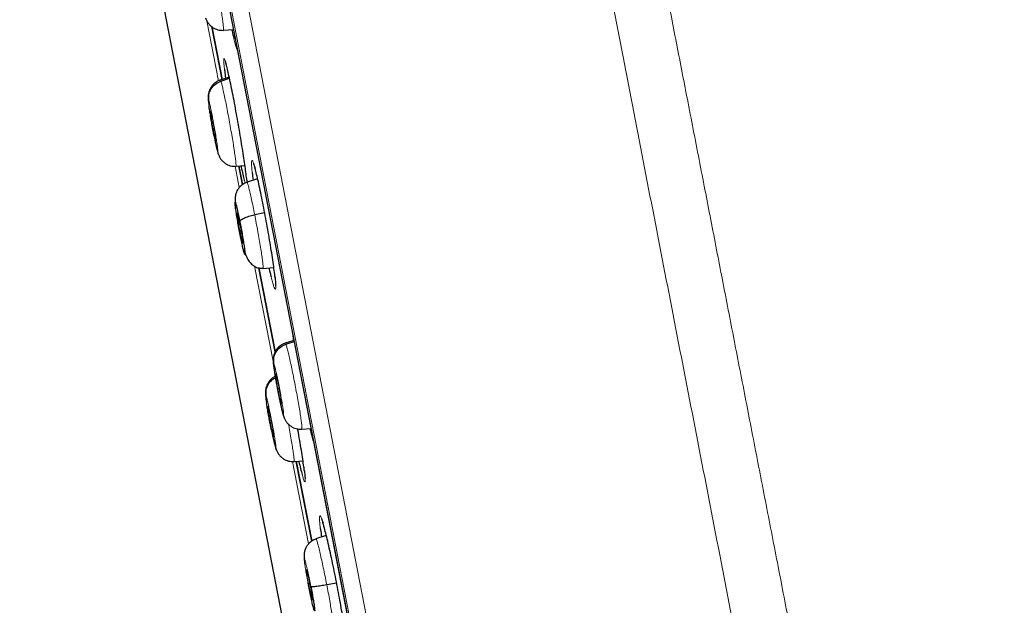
# Model space of a CAD drawing. Header units: millimetres. Extents: x 8 to 2385, y 12 to 2606.
# Tile 93 of 156: x 468 to 496, y 1859 to 1876. Entities that reach past the tile are written whole.
import ezdxf

# ---------------------------------------------------------------- set-up
doc = ezdxf.new("R2010")
doc.units = ezdxf.units.MM

msp = doc.modelspace()

# ---------------------------------------------------------------- linework, layer by layer
at = {"color": 252, "linetype": 'Continuous', "lineweight": 0}
for p, q in [((467.925, 1908.444), (485.857, 1816.19)), ((485.288, 1816.552), (467.532, 1907.895)), ((467.622, 1907.158), (485.095, 1817.27)), ((472.975, 1875.898), (473.312, 1874.164)), ((473.795, 1871.68), (473.914, 1871.067)), ((474.061, 1871.267), (474.083, 1871.186)), ((474.358, 1868.78), (474.904, 1865.973)), ((474.96, 1868.396), (474.955, 1868.436)), ((475.46, 1866.83), (475.477, 1866.681)), ((475.461, 1863.107), (475.926, 1860.713))]:
    msp.add_line(p, q, dxfattribs=at)
at = {"color": 7, "linetype": 'Continuous', "lineweight": 30}
for p, q in [((467.628, 1907.123), (485.087, 1817.304)), ((469.928, 1885.496), (479.194, 1837.828)), ((473.118, 1875.734), (473.417, 1874.194)), ((473.416, 1874.201), (473.118, 1875.733)), ((473.453, 1875.636), (473.45, 1875.628)), ((473.454, 1875.63), (473.745, 1875.65)), ((473.623, 1874.264), (473.363, 1874.18)), ((473.381, 1874.153), (473.63, 1874.233)), ((473.364, 1874.174), (473.366, 1874.181)), ((473.235, 1872.399), (473.23, 1872.409)), ((473.283, 1872.104), (473.303, 1872.033)), ((473.819, 1871.687), (473.817, 1871.679)), ((473.82, 1871.68), (474.078, 1871.699)), ((474.009, 1871.15), (473.904, 1871.689)), ((473.904, 1871.686), (474.008, 1871.152)), ((474.122, 1871.348), (474.123, 1871.34)), ((474.448, 1871.313), (474.139, 1871.213)), ((474.361, 1870.275), (474.651, 1870.34)), ((473.938, 1869.767), (473.971, 1869.772)), ((474.479, 1868.733), (474.954, 1866.289)), ((474.954, 1866.286), (474.479, 1868.731)), ((474.602, 1868.713), (474.919, 1868.735)), ((475.5, 1866.623), (475.248, 1866.541)), ((475.249, 1866.535), (475.252, 1866.542)), ((475.269, 1866.515), (475.506, 1866.591)), ((475.139, 1864.764), (475.134, 1864.774)), ((475.732, 1864.053), (475.729, 1864.046)), ((475.733, 1864.047), (475.997, 1864.066)), ((474.914, 1863.823), (474.909, 1863.833)), ((474.965, 1863.529), (474.988, 1863.449)), ((475.507, 1863.113), (475.504, 1863.105)), ((475.508, 1863.107), (475.766, 1863.125)), ((475.57, 1863.119), (476.021, 1860.796)), ((476.021, 1860.796), (475.571, 1863.111)), ((476.443, 1860.956), (476.142, 1860.858)), ((475.928, 1859.555), (475.964, 1859.562)), ((476.455, 1859.534), (476.742, 1859.588))]:
    msp.add_line(p, q, dxfattribs=at)
at = {"color": 252, "linetype": 'Continuous', "lineweight": 0}
for points, knots in [([(478.116, 1910.611), (478.12, 1910.588), (478.129, 1910.544), (478.199, 1910.183), (478.311, 1909.608), (478.467, 1908.802), (478.667, 1907.775), (478.909, 1906.529), (479.193, 1905.071), (479.516, 1903.41), (479.877, 1901.552), (480.274, 1899.508), (480.706, 1897.287), (481.17, 1894.9), (481.663, 1892.361), (482.184, 1889.681), (482.73, 1886.873), (483.298, 1883.953), (483.885, 1880.934), (484.488, 1877.832), (485.104, 1874.661), (485.73, 1871.439), (486.363, 1868.182), (487, 1864.904), (487.638, 1861.624), (488.273, 1858.358), (488.902, 1855.121), (489.522, 1851.93), (490.131, 1848.801), (490.724, 1845.75), (491.299, 1842.791), (491.853, 1839.941), (492.383, 1837.213), (492.887, 1834.62), (493.362, 1832.177), (493.806, 1829.894), (494.216, 1827.784), (494.59, 1825.857), (494.928, 1824.122), (495.225, 1822.592), (495.485, 1821.256), (495.622, 1820.548), (495.691, 1820.194)], [0, 0, 0, 0, 0.025, 0.05, 0.075, 0.1, 0.125, 0.15, 0.175, 0.2, 0.225, 0.25, 0.275, 0.3, 0.325, 0.35, 0.375, 0.4, 0.425, 0.45, 0.475, 0.5, 0.525, 0.55, 0.575, 0.6, 0.625, 0.65, 0.675, 0.7, 0.725, 0.75, 0.775, 0.8, 0.825, 0.85, 0.875, 0.9, 0.925, 0.95, 0.975, 1, 1, 1, 1]), ([(497.148, 1821.084), (497.11, 1821.28), (497.033, 1821.673), (496.902, 1822.347), (496.76, 1823.078), (496.605, 1823.874), (496.44, 1824.726), (496.264, 1825.632), (496.078, 1826.589), (495.881, 1827.602), (495.672, 1828.676), (495.452, 1829.811), (495.22, 1831.006), (494.978, 1832.252), (494.726, 1833.547), (494.466, 1834.882), (494.2, 1836.253), (493.927, 1837.658), (493.646, 1839.102), (493.356, 1840.592), (493.058, 1842.127), (492.751, 1843.706), (492.438, 1845.317), (492.119, 1846.958), (491.796, 1848.616), (491.471, 1850.289), (491.144, 1851.974), (490.813, 1853.678), (490.476, 1855.409), (490.135, 1857.165), (489.789, 1858.943), (489.442, 1860.729), (489.094, 1862.521), (488.747, 1864.304), (488.403, 1866.076), (488.061, 1867.833), (487.721, 1869.583), (487.381, 1871.334), (487.041, 1873.082), (486.702, 1874.825), (486.366, 1876.551), (486.035, 1878.256), (485.71, 1879.929), (485.391, 1881.567), (485.08, 1883.169), (484.774, 1884.743), (484.472, 1886.296), (484.175, 1887.825), (483.883, 1889.327), (483.599, 1890.789), (483.323, 1892.21), (483.056, 1893.579), (482.801, 1894.894), (482.556, 1896.155), (482.32, 1897.368), (482.093, 1898.538), (481.874, 1899.663), (481.665, 1900.739), (481.467, 1901.759), (481.28, 1902.719), (481.106, 1903.614), (480.945, 1904.443), (480.796, 1905.206), (480.66, 1905.907), (480.536, 1906.547), (480.423, 1907.125), (480.323, 1907.639), (480.237, 1908.086), (480.163, 1908.464), (480.103, 1908.772), (480.057, 1909.01), (480.024, 1909.179), (480.004, 1909.285), (480.001, 1909.298), (480, 1909.305)], [0, 0, 0, 0, 0.013945, 0.02789, 0.041835, 0.055781, 0.069728, 0.083426, 0.097126, 0.110826, 0.124528, 0.138481, 0.152437, 0.166395, 0.180356, 0.194319, 0.208035, 0.221754, 0.235476, 0.249202, 0.263181, 0.277165, 0.291153, 0.305146, 0.319147, 0.332905, 0.346672, 0.360448, 0.374234, 0.388281, 0.402337, 0.416398, 0.430461, 0.444524, 0.458331, 0.472132, 0.485923, 0.499702, 0.513718, 0.527724, 0.541722, 0.555714, 0.569704, 0.583443, 0.597184, 0.610928, 0.624677, 0.638684, 0.652696, 0.666713, 0.680732, 0.694752, 0.708523, 0.722296, 0.73607, 0.749845, 0.763872, 0.777899, 0.791927, 0.805955, 0.819984, 0.833763, 0.847543, 0.861323, 0.875104, 0.88909, 0.903078, 0.917066, 0.931055, 0.945045, 0.958784, 0.972523, 0.986262, 1, 1, 1, 1]), ([(473.019, 1878.103), (473.025, 1878.081), (473.039, 1878.037), (473.07, 1877.911), (473.106, 1877.751), (473.147, 1877.556), (473.19, 1877.335), (473.235, 1877.097), (473.28, 1876.85), (473.323, 1876.605), (473.362, 1876.37), (473.396, 1876.154), (473.424, 1875.967), (473.443, 1875.814), (473.454, 1875.705), (473.458, 1875.644), (473.454, 1875.638), (473.453, 1875.636)], [0, 0, 0, 0, 0.0691, 0.13811, 0.207149, 0.276161, 0.345166, 0.41411, 0.483017, 0.552016, 0.621018, 0.68993, 0.758876, 0.827881, 0.896894, 0.965931, 1, 1, 1, 1]), ([(473.758, 1875.383), (473.771, 1875.329), (473.8, 1875.216), (473.835, 1875.104), (473.857, 1875.041), (473.865, 1875.035), (473.865, 1875.034)], [0, 0, 0, 0, 0.300721, 0.639116, 0.977999, 1, 1, 1, 1]), ([(473.519, 1874.691), (473.513, 1874.713), (473.496, 1874.771), (473.478, 1874.811), (473.465, 1874.81), (473.461, 1874.763), (473.465, 1874.69), (473.471, 1874.61), (473.48, 1874.534), (473.484, 1874.494)], [0, 0, 0, 0, 0.1058818, 0.2867706, 0.4678307, 0.6488913, 0.7621312, 0.875371, 1, 1, 1, 1]), ([(473.366, 1874.181), (473.366, 1874.182), (473.368, 1874.191), (473.375, 1874.171), (473.381, 1874.153)], [0, 0, 0, 0, 0.138786, 1, 1, 1, 1]), ([(473.381, 1874.153), (473.388, 1874.131), (473.401, 1874.087), (473.431, 1873.961), (473.467, 1873.8), (473.507, 1873.606), (473.551, 1873.385), (473.596, 1873.147), (473.641, 1872.9), (473.684, 1872.655), (473.724, 1872.421), (473.759, 1872.205), (473.787, 1872.017), (473.807, 1871.865), (473.819, 1871.756), (473.823, 1871.695), (473.82, 1871.689), (473.819, 1871.687)], [0, 0, 0, 0, 0.069104, 0.138118, 0.207161, 0.276178, 0.345186, 0.414135, 0.483046, 0.55205, 0.621056, 0.689972, 0.758922, 0.827931, 0.896948, 0.965989, 1, 1, 1, 1]), ([(473.034, 1873.427), (473.032, 1873.437), (473.029, 1873.459), (473.023, 1873.505), (473.017, 1873.558), (473.015, 1873.599), (473.018, 1873.613), (473.025, 1873.596), (473.028, 1873.587)], [0, 0, 0, 0, 0.068647, 0.14594, 0.356649, 0.569181, 0.783407, 1, 1, 1, 1]), ([(473.028, 1873.587), (473.034, 1873.568), (473.045, 1873.529), (473.072, 1873.411), (473.104, 1873.257), (473.14, 1873.075), (473.177, 1872.877), (473.212, 1872.678), (473.244, 1872.489), (473.269, 1872.325), (473.287, 1872.197), (473.296, 1872.113), (473.295, 1872.076), (473.287, 1872.095), (473.283, 1872.104)], [0, 0, 0, 0, 0.083337, 0.16667, 0.250005, 0.333339, 0.416673, 0.500005, 0.58334, 0.666674, 0.750004, 0.833336, 0.916667, 1, 1, 1, 1]), ([(473.283, 1872.104), (473.28, 1872.114), (473.274, 1872.133), (473.258, 1872.196), (473.235, 1872.298), (473.206, 1872.436), (473.187, 1872.535), (473.178, 1872.579)], [0, 0, 0, 0, 0.153726, 0.299744, 0.569651, 0.810975, 1, 1, 1, 1]), ([(474.367, 1871.632), (474.362, 1871.651), (474.343, 1871.722), (474.317, 1871.797), (474.291, 1871.852), (474.274, 1871.85), (474.269, 1871.804), (474.27, 1871.731), (474.275, 1871.641), (474.285, 1871.55), (474.29, 1871.496)], [0, 0, 0, 0, 0.055019, 0.20778, 0.360542, 0.513501, 0.66646, 0.76224, 0.85802, 1, 1, 1, 1]), ([(474.136, 1871.212), (474.135, 1871.228), (474.132, 1871.268), (474.126, 1871.322), (474.122, 1871.355)], [0, 0, 0, 0, 0.399434, 1, 1, 1, 1]), ([(474.139, 1871.208), (474.142, 1871.208), (474.148, 1871.208), (474.167, 1871.151), (474.195, 1871.048), (474.23, 1870.901), (474.27, 1870.72), (474.314, 1870.51), (474.345, 1870.353), (474.361, 1870.275)], [0, 0, 0, 0, 0.112564, 0.260315, 0.40819, 0.556085, 0.704032, 0.851914, 1, 1, 1, 1]), ([(474.361, 1870.275), (474.376, 1870.194), (474.407, 1870.033), (474.453, 1869.785), (474.495, 1869.546), (474.532, 1869.322), (474.563, 1869.123), (474.587, 1868.956), (474.602, 1868.829), (474.608, 1868.748), (474.607, 1868.711), (474.602, 1868.716), (474.601, 1868.718)], [0, 0, 0, 0, 0.107882, 0.215615, 0.323396, 0.431138, 0.538866, 0.646504, 0.754084, 0.861806, 0.969528, 1, 1, 1, 1]), ([(474.84, 1868.459), (474.852, 1868.411), (474.88, 1868.304), (474.914, 1868.192), (474.944, 1868.119), (474.964, 1868.1), (474.974, 1868.134), (474.974, 1868.209), (474.968, 1868.3), (474.962, 1868.364), (474.96, 1868.396)], [0, 0, 0, 0, 0.116025, 0.258544, 0.401244, 0.543944, 0.686817, 0.829689, 0.914845, 1, 1, 1, 1]), ([(475.252, 1866.542), (475.252, 1866.543), (475.254, 1866.552), (475.262, 1866.532), (475.269, 1866.515)], [0, 0, 0, 0, 0.141946, 1, 1, 1, 1]), ([(475.269, 1866.515), (475.276, 1866.493), (475.291, 1866.449), (475.324, 1866.324), (475.363, 1866.164), (475.406, 1865.97), (475.453, 1865.75), (475.501, 1865.512), (475.548, 1865.266), (475.594, 1865.021), (475.636, 1864.787), (475.672, 1864.571), (475.701, 1864.384), (475.722, 1864.232), (475.733, 1864.123), (475.737, 1864.061), (475.733, 1864.055), (475.732, 1864.053)], [0, 0, 0, 0, 0.069096, 0.138103, 0.207138, 0.276148, 0.345149, 0.41409, 0.482994, 0.551991, 0.62099, 0.689897, 0.758839, 0.827841, 0.89685, 0.965885, 1, 1, 1, 1]), ([(475.189, 1864.47), (475.186, 1864.479), (475.179, 1864.498), (475.162, 1864.56), (475.137, 1864.661), (475.105, 1864.803), (475.074, 1864.948), (475.047, 1865.083), (475.027, 1865.184), (475.014, 1865.255), (475.005, 1865.3), (474.998, 1865.339), (474.993, 1865.369), (474.986, 1865.405), (474.976, 1865.46), (474.964, 1865.532), (474.95, 1865.613), (474.941, 1865.674), (474.933, 1865.722), (474.928, 1865.755), (474.923, 1865.788), (474.919, 1865.82), (474.913, 1865.868), (474.907, 1865.92), (474.906, 1865.961), (474.909, 1865.975), (474.917, 1865.958), (474.92, 1865.95)], [0, 0, 0, 0, 0.0482685, 0.0941367, 0.1789813, 0.2549249, 0.3219014, 0.379931, 0.4289375, 0.4500796, 0.4689858, 0.4856593, 0.500097, 0.5079356, 0.5322724, 0.5717084, 0.6063757, 0.6476727, 0.6660415, 0.6854561, 0.7059167, 0.7274304, 0.7500093, 0.8114618, 0.8735978, 0.936379, 1, 1, 1, 1]), ([(474.92, 1865.95), (474.927, 1865.93), (474.939, 1865.892), (474.969, 1865.774), (475.003, 1865.621), (475.042, 1865.44), (475.081, 1865.242), (475.118, 1865.043), (475.151, 1864.855), (475.178, 1864.691), (475.196, 1864.562), (475.204, 1864.479), (475.203, 1864.441), (475.194, 1864.46), (475.189, 1864.47)], [0, 0, 0, 0, 0.083335, 0.166666, 0.249997, 0.333327, 0.416665, 0.499999, 0.583336, 0.666671, 0.750001, 0.833334, 0.916665, 1, 1, 1, 1]), ([(474.705, 1864.814), (474.703, 1864.825), (474.7, 1864.848), (474.695, 1864.88), (474.689, 1864.927), (474.683, 1864.98), (474.681, 1865.02), (474.684, 1865.035), (474.691, 1865.018), (474.695, 1865.009)], [0, 0, 0, 0, 0.065076, 0.133504, 0.205324, 0.400846, 0.598424, 0.797935, 1, 1, 1, 1]), ([(474.695, 1865.009), (474.701, 1864.99), (474.713, 1864.951), (474.742, 1864.833), (474.776, 1864.68), (474.814, 1864.499), (474.853, 1864.301), (474.89, 1864.102), (474.924, 1863.914), (474.951, 1863.75), (474.969, 1863.622), (474.978, 1863.538), (474.978, 1863.501), (474.969, 1863.52), (474.965, 1863.529)], [0, 0, 0, 0, 0.083335, 0.166665, 0.249997, 0.333327, 0.416665, 0.499999, 0.583336, 0.666671, 0.750001, 0.833334, 0.916665, 1, 1, 1, 1]), ([(475.344, 1864.19), (475.351, 1864.154), (475.373, 1864.036), (475.407, 1863.846), (475.443, 1863.63), (475.473, 1863.443), (475.495, 1863.291), (475.507, 1863.182), (475.511, 1863.121), (475.508, 1863.115), (475.507, 1863.113)], [0, 0, 0, 0, 0.063919, 0.208106, 0.352103, 0.496173, 0.640367, 0.784578, 0.928841, 1, 1, 1, 1]), ([(474.965, 1863.529), (474.961, 1863.539), (474.955, 1863.558), (474.938, 1863.62), (474.914, 1863.721), (474.882, 1863.863), (474.86, 1863.967), (474.85, 1864.016)], [0, 0, 0, 0, 0.150036, 0.292611, 0.556341, 0.792411, 1, 1, 1, 1]), ([(476.021, 1863.851), (476.037, 1863.793), (476.056, 1863.722), (476.072, 1863.677), (476.074, 1863.668)], [0, 0, 0, 0, 0.813739, 1, 1, 1, 1]), ([(475.74, 1862.727), (475.752, 1862.684), (475.777, 1862.598), (475.804, 1862.53), (475.822, 1862.51), (475.83, 1862.544), (475.828, 1862.619), (475.82, 1862.711), (475.813, 1862.776), (475.809, 1862.808)], [0, 0, 0, 0, 0.15577, 0.317937, 0.480103, 0.642386, 0.804668, 0.902334, 1, 1, 1, 1]), ([(476.343, 1861.327), (476.339, 1861.342), (476.319, 1861.409), (476.293, 1861.48), (476.265, 1861.536), (476.248, 1861.535), (476.243, 1861.489), (476.245, 1861.417), (476.251, 1861.327), (476.262, 1861.237), (476.268, 1861.183)], [0, 0, 0, 0, 0.044134, 0.198834, 0.353533, 0.508371, 0.663209, 0.760223, 0.857237, 1, 1, 1, 1]), ([(476.143, 1860.852), (476.144, 1860.854), (476.148, 1860.86), (476.163, 1860.823), (476.188, 1860.741), (476.223, 1860.612), (476.263, 1860.444), (476.308, 1860.244), (476.356, 1860.02), (476.406, 1859.78), (476.438, 1859.616), (476.455, 1859.534)], [0, 0, 0, 0, 0.045995, 0.165241, 0.284331, 0.403484, 0.522738, 0.642007, 0.761318, 0.880577, 1, 1, 1, 1]), ([(475.912, 1859.574), (475.899, 1859.64), (475.874, 1859.771), (475.842, 1859.951), (475.818, 1860.102), (475.803, 1860.213), (475.798, 1860.278), (475.804, 1860.292), (475.819, 1860.254), (475.844, 1860.166), (475.876, 1860.034), (475.913, 1859.869), (475.953, 1859.679), (475.98, 1859.547), (475.993, 1859.48)], [0, 0, 0, 0, 0.083336, 0.16667, 0.250005, 0.333339, 0.416673, 0.500003, 0.583336, 0.666668, 0.750003, 0.833337, 0.916667, 1, 1, 1, 1]), ([(476.455, 1859.534), (476.47, 1859.453), (476.502, 1859.29), (476.543, 1859.06), (476.579, 1858.85), (476.608, 1858.669), (476.628, 1858.525), (476.639, 1858.425), (476.641, 1858.371), (476.635, 1858.371), (476.633, 1858.371)], [0, 0, 0, 0, 0.13071, 0.261241, 0.391828, 0.522369, 0.652893, 0.783308, 0.913653, 1, 1, 1, 1])]:
    msp.add_open_spline(points, degree=3, knots=knots, dxfattribs=at)
at = {"color": 7, "linetype": 'Continuous', "lineweight": 30}
for points, knots in [([(472.934, 1875.985), (472.946, 1875.956), (472.969, 1875.899), (473.015, 1875.827), (473.072, 1875.765), (473.137, 1875.712), (473.21, 1875.671), (473.314, 1875.63), (473.396, 1875.627), (473.451, 1875.625)], [0, 0, 0, 0, 0.1448527, 0.2873123, 0.4201368, 0.5423707, 0.6583517, 0.7719718, 1, 1, 1, 1]), ([(473.697, 1875.647), (473.699, 1875.636), (473.719, 1875.541), (473.74, 1875.451), (473.756, 1875.389), (473.758, 1875.383)], [0, 0, 0, 0, 0.106464, 0.9104512, 1, 1, 1, 1]), ([(473.484, 1874.494), (473.486, 1874.477), (473.493, 1874.406), (473.505, 1874.314), (473.517, 1874.231), (473.517, 1874.23)], [0, 0, 0, 0, 0.235155, 0.988331, 1, 1, 1, 1]), ([(473.503, 1874.737), (473.503, 1874.738), (473.502, 1874.739), (473.506, 1874.73), (473.512, 1874.711), (473.519, 1874.688), (473.523, 1874.675)], [0, 0, 0, 0, 0.059369, 0.31294, 0.629285, 1, 1, 1, 1]), ([(474.122, 1871.355), (474.117, 1871.403), (474.104, 1871.511), (474.076, 1871.723), (474.038, 1871.981), (473.993, 1872.267), (473.943, 1872.572), (473.889, 1872.887), (473.833, 1873.203), (473.775, 1873.512), (473.719, 1873.805), (473.665, 1874.072), (473.614, 1874.308), (473.569, 1874.502), (473.537, 1874.632), (473.523, 1874.678), (473.519, 1874.691)], [0, 0, 0, 0, 0.060999, 0.136759, 0.21252, 0.288242, 0.363964, 0.439618, 0.515272, 0.590858, 0.666443, 0.741991, 0.817538, 0.893093, 0.968649, 1, 1, 1, 1]), ([(473.365, 1874.185), (473.341, 1874.176), (473.293, 1874.158), (473.224, 1874.115), (473.157, 1874.058), (473.099, 1873.989), (473.061, 1873.92), (473.038, 1873.86), (473.025, 1873.815), (473.015, 1873.771), (473.01, 1873.729), (473.008, 1873.688), (473.009, 1873.64), (473.014, 1873.578), (473.021, 1873.516), (473.028, 1873.463), (473.03, 1873.448)], [0, 0, 0, 0, 0.069462, 0.14017, 0.214423, 0.295813, 0.380584, 0.422141, 0.463642, 0.507199, 0.555994, 0.613531, 0.683104, 0.799812, 0.945307, 1, 1, 1, 1]), ([(473.028, 1873.587), (473.025, 1873.647), (473.018, 1873.767), (473.09, 1873.937), (473.212, 1874.079), (473.325, 1874.128), (473.381, 1874.153)], [0, 0, 0, 0, 0.248475, 0.499465, 0.750426, 1, 1, 1, 1]), ([(473.178, 1872.579), (473.177, 1872.584), (473.168, 1872.631), (473.151, 1872.722), (473.132, 1872.823), (473.12, 1872.894), (473.112, 1872.938), (473.105, 1872.977), (473.1, 1873.007), (473.094, 1873.043), (473.085, 1873.097), (473.073, 1873.169), (473.06, 1873.25), (473.05, 1873.311), (473.043, 1873.359), (473.038, 1873.393), (473.035, 1873.415), (473.034, 1873.426), (473.034, 1873.427)], [0, 0, 0, 0, 0.018918, 0.166849, 0.291462, 0.345081, 0.392922, 0.434991, 0.471279, 0.491018, 0.552866, 0.653413, 0.741914, 0.847409, 0.89435, 0.943971, 0.996273, 1, 1, 1, 1]), ([(473.074, 1873.289), (473.075, 1873.291), (473.075, 1873.296), (473.078, 1873.288), (473.08, 1873.282)], [0, 0, 0, 0, 0.333652, 1, 1, 1, 1]), ([(473.23, 1872.409), (473.228, 1872.417), (473.223, 1872.433), (473.209, 1872.494), (473.19, 1872.581), (473.169, 1872.685), (473.153, 1872.769), (473.137, 1872.857), (473.122, 1872.944), (473.108, 1873.027), (473.096, 1873.104), (473.086, 1873.169), (473.076, 1873.242), (473.075, 1873.268), (473.074, 1873.285)], [0, 0, 0, 0, 0.071658, 0.143165, 0.28605, 0.357647, 0.428926, 0.500168, 0.571569, 0.642975, 0.714227, 0.785514, 0.857115, 1, 1, 1, 1]), ([(473.08, 1873.282), (473.083, 1873.274), (473.087, 1873.258), (473.102, 1873.197), (473.121, 1873.11), (473.141, 1873.006), (473.157, 1872.922), (473.173, 1872.835), (473.188, 1872.747), (473.203, 1872.664), (473.215, 1872.588), (473.225, 1872.522), (473.234, 1872.451), (473.238, 1872.408), (473.237, 1872.403), (473.236, 1872.402)], [0, 0, 0, 0, 0.069115, 0.138083, 0.275896, 0.344952, 0.4137, 0.482414, 0.551281, 0.620152, 0.688875, 0.757632, 0.826691, 0.964504, 1, 1, 1, 1]), ([(473.179, 1872.572), (473.186, 1872.536), (473.201, 1872.458), (473.224, 1872.349), (473.246, 1872.245), (473.267, 1872.154), (473.287, 1872.078), (473.297, 1872.047), (473.302, 1872.03)], [0, 0, 0, 0, 0.145314, 0.311579, 0.479891, 0.650522, 0.823691, 1, 1, 1, 1]), ([(473.299, 1872.042), (473.31, 1872.013), (473.332, 1871.955), (473.379, 1871.882), (473.435, 1871.819), (473.501, 1871.765), (473.574, 1871.723), (473.679, 1871.681), (473.762, 1871.678), (473.817, 1871.676)], [0, 0, 0, 0, 0.144617, 0.28699, 0.419904, 0.542082, 0.657969, 0.771598, 1, 1, 1, 1]), ([(473.963, 1871.691), (473.965, 1871.679), (473.985, 1871.585), (474.017, 1871.444), (474.048, 1871.314), (474.06, 1871.27), (474.061, 1871.267)], [0, 0, 0, 0, 0.061414, 0.511946, 0.962615, 1, 1, 1, 1]), ([(474.322, 1871.768), (474.322, 1871.768), (474.321, 1871.769), (474.326, 1871.76), (474.333, 1871.739), (474.346, 1871.701), (474.359, 1871.66), (474.368, 1871.627), (474.371, 1871.617)], [0, 0, 0, 0, 0.050581, 0.210889, 0.407241, 0.636037, 0.888098, 1, 1, 1, 1]), ([(474.955, 1868.436), (474.951, 1868.472), (474.941, 1868.567), (474.916, 1868.764), (474.879, 1869.021), (474.834, 1869.307), (474.784, 1869.611), (474.729, 1869.926), (474.671, 1870.242), (474.611, 1870.55), (474.552, 1870.842), (474.495, 1871.11), (474.441, 1871.344), (474.398, 1871.522), (474.376, 1871.601), (474.367, 1871.632)], [0, 0, 0, 0, 0.048412, 0.130351, 0.212289, 0.294146, 0.376002, 0.45775, 0.539499, 0.621161, 0.702823, 0.784458, 0.866093, 0.947773, 1, 1, 1, 1]), ([(474.29, 1871.496), (474.291, 1871.492), (474.296, 1871.433), (474.306, 1871.356), (474.317, 1871.272), (474.317, 1871.271)], [0, 0, 0, 0, 0.065737, 0.980246, 1, 1, 1, 1]), ([(474.139, 1871.213), (474.095, 1871.195), (474.014, 1871.161), (473.924, 1871.081), (473.864, 1871.003), (473.829, 1870.934), (473.807, 1870.868), (473.797, 1870.814), (473.794, 1870.759), (473.795, 1870.696), (473.798, 1870.65), (473.8, 1870.627)], [0, 0, 0, 0, 0.14955, 0.277848, 0.385302, 0.473265, 0.544296, 0.64024, 0.77197, 0.882182, 1, 1, 1, 1]), ([(474.125, 1871.322), (474.127, 1871.304), (474.131, 1871.263), (474.133, 1871.232), (474.135, 1871.215)], [0, 0, 0, 0, 0.430885, 1, 1, 1, 1]), ([(473.94, 1869.689), (473.927, 1869.754), (473.902, 1869.885), (473.867, 1870.084), (473.836, 1870.269), (473.812, 1870.426), (473.796, 1870.547), (473.789, 1870.622), (473.793, 1870.646), (473.806, 1870.618), (473.828, 1870.539), (473.857, 1870.415), (473.891, 1870.256), (473.916, 1870.13), (473.929, 1870.067)], [0, 0, 0, 0, 0.083336, 0.16667, 0.250005, 0.333339, 0.416673, 0.500003, 0.583336, 0.666668, 0.750003, 0.833337, 0.916667, 1, 1, 1, 1]), ([(473.938, 1869.767), (473.932, 1869.795), (473.921, 1869.853), (473.9, 1869.97), (473.88, 1870.082), (473.866, 1870.177), (473.857, 1870.237), (473.852, 1870.282), (473.85, 1870.312), (473.85, 1870.326), (473.855, 1870.322), (473.862, 1870.301), (473.876, 1870.25), (473.894, 1870.172), (473.914, 1870.073), (473.926, 1870.017), (473.931, 1869.989)], [0, 0, 0, 0, 0.062684, 0.125226, 0.250206, 0.312843, 0.375206, 0.437535, 0.499999, 0.562462, 0.624792, 0.687156, 0.749793, 0.874773, 0.937316, 1, 1, 1, 1]), ([(473.929, 1870.067), (473.935, 1870.083), (473.948, 1870.116), (474.044, 1870.174), (474.184, 1870.23), (474.302, 1870.26), (474.361, 1870.275)], [0, 0, 0, 0, 0.248351, 0.499425, 0.750546, 1, 1, 1, 1]), ([(473.929, 1870.067), (473.941, 1870.002), (473.967, 1869.871), (474.002, 1869.672), (474.033, 1869.487), (474.058, 1869.33), (474.073, 1869.209), (474.08, 1869.135), (474.076, 1869.11), (474.063, 1869.138), (474.041, 1869.217), (474.012, 1869.341), (473.977, 1869.5), (473.952, 1869.626), (473.94, 1869.689)], [0, 0, 0, 0, 0.083335, 0.166671, 0.250005, 0.333339, 0.41667, 0.500002, 0.583331, 0.666664, 0.749998, 0.833331, 0.916665, 1, 1, 1, 1]), ([(473.931, 1869.989), (473.937, 1869.961), (473.948, 1869.903), (473.969, 1869.786), (473.988, 1869.674), (474.003, 1869.579), (474.012, 1869.519), (474.017, 1869.474), (474.019, 1869.444), (474.018, 1869.43), (474.014, 1869.434), (474.007, 1869.455), (473.993, 1869.506), (473.975, 1869.584), (473.954, 1869.683), (473.943, 1869.739), (473.938, 1869.767)], [0, 0, 0, 0, 0.062684, 0.125227, 0.250207, 0.312844, 0.375207, 0.437536, 0.5, 0.562463, 0.624794, 0.687157, 0.749794, 0.874773, 0.937316, 1, 1, 1, 1]), ([(474.075, 1869.178), (474.079, 1869.167), (474.098, 1869.105), (474.145, 1869.005), (474.222, 1868.883), (474.322, 1868.789), (474.448, 1868.723), (474.55, 1868.72), (474.601, 1868.718)], [0, 0, 0, 0, 0.039879, 0.231069, 0.421612, 0.612953, 0.805799, 1, 1, 1, 1]), ([(474.776, 1868.725), (474.778, 1868.717), (474.798, 1868.627), (474.82, 1868.535), (474.837, 1868.47), (474.84, 1868.459)], [0, 0, 0, 0, 0.073171, 0.854623, 1, 1, 1, 1]), ([(474.953, 1868.45), (474.955, 1868.427), (474.961, 1868.373), (474.966, 1868.308), (474.968, 1868.273), (474.969, 1868.256)], [0, 0, 0, 0, 0.293388, 0.668733, 1, 1, 1, 1]), ([(474.969, 1868.256), (474.969, 1868.248), (474.97, 1868.227), (474.97, 1868.207), (474.969, 1868.196), (474.969, 1868.198), (474.969, 1868.198)], [0, 0, 0, 0, 0.26086, 0.634708, 0.941921, 1, 1, 1, 1]), ([(475.251, 1866.546), (475.227, 1866.537), (475.179, 1866.519), (475.11, 1866.476), (475.044, 1866.421), (474.987, 1866.352), (474.95, 1866.284), (474.927, 1866.225), (474.914, 1866.181), (474.905, 1866.137), (474.899, 1866.095), (474.897, 1866.053), (474.898, 1866.003), (474.903, 1865.94), (474.914, 1865.847), (474.931, 1865.728), (474.953, 1865.595), (474.975, 1865.464), (474.994, 1865.361), (475.005, 1865.303), (475.007, 1865.291)], [0, 0, 0, 0, 0.0455468, 0.0917098, 0.1398148, 0.1920983, 0.2464675, 0.2732441, 0.3002061, 0.3288383, 0.3612795, 0.3998208, 0.4465924, 0.5250919, 0.6219366, 0.7304129, 0.8150723, 0.8986199, 0.9792402, 1, 1, 1, 1]), ([(474.92, 1865.95), (474.917, 1866.009), (474.909, 1866.129), (474.979, 1866.299), (475.1, 1866.441), (475.213, 1866.49), (475.269, 1866.515)], [0, 0, 0, 0, 0.248642, 0.499526, 0.75033, 1, 1, 1, 1]), ([(475.477, 1866.681), (475.479, 1866.67), (475.481, 1866.651), (475.484, 1866.628), (475.485, 1866.618)], [0, 0, 0, 0, 0.60235, 1, 1, 1, 1]), ([(475.134, 1864.774), (475.131, 1864.782), (475.126, 1864.798), (475.11, 1864.858), (475.09, 1864.945), (475.068, 1865.049), (475.05, 1865.133), (475.034, 1865.22), (475.017, 1865.307), (475.003, 1865.39), (474.99, 1865.467), (474.98, 1865.532), (474.97, 1865.605), (474.969, 1865.631), (474.968, 1865.648)], [0, 0, 0, 0, 0.071659, 0.143171, 0.286062, 0.357658, 0.428933, 0.500175, 0.571575, 0.64298, 0.714229, 0.785511, 0.85711, 1, 1, 1, 1]), ([(474.969, 1865.652), (474.969, 1865.654), (474.97, 1865.659), (474.973, 1865.651), (474.975, 1865.645)], [0, 0, 0, 0, 0.334416, 1, 1, 1, 1]), ([(474.975, 1865.645), (474.978, 1865.637), (474.984, 1865.622), (474.999, 1865.561), (475.019, 1865.474), (475.041, 1865.371), (475.059, 1865.286), (475.075, 1865.199), (475.092, 1865.112), (475.106, 1865.029), (475.119, 1864.953), (475.129, 1864.887), (475.139, 1864.816), (475.143, 1864.773), (475.141, 1864.768), (475.14, 1864.767)], [0, 0, 0, 0, 0.069108, 0.138074, 0.275878, 0.344925, 0.413663, 0.482368, 0.551227, 0.620089, 0.688802, 0.757546, 0.826596, 0.964399, 1, 1, 1, 1]), ([(474.956, 1865.577), (474.956, 1865.577), (474.931, 1865.566), (474.885, 1865.535), (474.819, 1865.48), (474.762, 1865.411), (474.724, 1865.342), (474.702, 1865.283), (474.689, 1865.238), (474.68, 1865.194), (474.674, 1865.152), (474.672, 1865.111), (474.673, 1865.062), (474.679, 1865), (474.688, 1864.922), (474.699, 1864.849), (474.704, 1864.816)], [0, 0, 0, 0, 0.001871, 0.072541, 0.146446, 0.227123, 0.311095, 0.35235, 0.393711, 0.43737, 0.486556, 0.544778, 0.615315, 0.733699, 0.880643, 1, 1, 1, 1]), ([(474.695, 1865.009), (474.691, 1865.069), (474.683, 1865.188), (474.754, 1865.358), (474.852, 1865.48), (474.936, 1865.519), (474.964, 1865.532)], [0, 0, 0, 0, 0.283441, 0.569229, 0.854897, 1, 1, 1, 1]), ([(475.007, 1865.291), (475.013, 1865.258), (475.027, 1865.182), (475.051, 1865.062), (475.076, 1864.935), (475.102, 1864.814), (475.127, 1864.701), (475.152, 1864.598), (475.175, 1864.507), (475.196, 1864.431), (475.208, 1864.399), (475.214, 1864.382)], [0, 0, 0, 0, 0.084487, 0.197297, 0.309094, 0.420915, 0.533522, 0.64745, 0.762978, 0.88034, 1, 1, 1, 1]), ([(474.85, 1864.016), (474.85, 1864.016), (474.842, 1864.058), (474.825, 1864.143), (474.805, 1864.244), (474.791, 1864.315), (474.783, 1864.36), (474.776, 1864.399), (474.77, 1864.429), (474.764, 1864.465), (474.754, 1864.52), (474.741, 1864.592), (474.728, 1864.672), (474.718, 1864.734), (474.71, 1864.782), (474.707, 1864.803), (474.705, 1864.814)], [0, 0, 0, 0, 0.000543, 0.160084, 0.294826, 0.35296, 0.404948, 0.4508, 0.490507, 0.511967, 0.578789, 0.687179, 0.782501, 0.896075, 0.946598, 1, 1, 1, 1]), ([(474.909, 1863.833), (474.906, 1863.841), (474.901, 1863.857), (474.886, 1863.918), (474.866, 1864.005), (474.844, 1864.108), (474.827, 1864.193), (474.81, 1864.28), (474.794, 1864.367), (474.779, 1864.45), (474.766, 1864.526), (474.756, 1864.592), (474.745, 1864.665), (474.744, 1864.69), (474.743, 1864.707)], [0, 0, 0, 0, 0.071659, 0.14317, 0.286059, 0.357656, 0.428933, 0.500175, 0.571577, 0.642981, 0.71423, 0.785512, 0.857111, 1, 1, 1, 1]), ([(474.744, 1864.711), (474.744, 1864.713), (474.744, 1864.719), (474.748, 1864.71), (474.75, 1864.705)], [0, 0, 0, 0, 0.334001, 1, 1, 1, 1]), ([(474.75, 1864.705), (474.752, 1864.697), (474.758, 1864.681), (474.773, 1864.62), (474.793, 1864.534), (474.815, 1864.43), (474.832, 1864.346), (474.849, 1864.258), (474.865, 1864.171), (474.88, 1864.088), (474.893, 1864.012), (474.903, 1863.946), (474.913, 1863.876), (474.918, 1863.833), (474.916, 1863.828), (474.915, 1863.827)], [0, 0, 0, 0, 0.069112, 0.138081, 0.275891, 0.344943, 0.413686, 0.482397, 0.55126, 0.620126, 0.688843, 0.757591, 0.826645, 0.964455, 1, 1, 1, 1]), ([(475.189, 1864.47), (475.195, 1864.44), (475.2, 1864.41), (475.214, 1864.384), (475.214, 1864.383)], [0, 0, 0, 0, 0.990804, 1, 1, 1, 1]), ([(475.209, 1864.396), (475.221, 1864.367), (475.245, 1864.311), (475.293, 1864.241), (475.35, 1864.179), (475.417, 1864.128), (475.49, 1864.087), (475.593, 1864.047), (475.675, 1864.044), (475.73, 1864.043)], [0, 0, 0, 0, 0.144811, 0.287226, 0.419984, 0.542391, 0.658626, 0.772383, 1, 1, 1, 1]), ([(474.854, 1863.996), (474.862, 1863.958), (474.878, 1863.878), (474.903, 1863.768), (474.927, 1863.664), (474.949, 1863.574), (474.97, 1863.498), (474.981, 1863.466), (474.987, 1863.45)], [0, 0, 0, 0, 0.1528114, 0.3175766, 0.4843377, 0.6534228, 0.8251005, 1, 1, 1, 1]), ([(475.807, 1862.822), (475.802, 1862.865), (475.789, 1862.968), (475.759, 1863.174), (475.719, 1863.43), (475.671, 1863.716), (475.634, 1863.928), (475.612, 1864.043), (475.61, 1864.054)], [0, 0, 0, 0, 0.149665, 0.356818, 0.56397, 0.770939, 0.977908, 1, 1, 1, 1]), ([(475.967, 1864.063), (475.984, 1863.991), (476.004, 1863.912), (476.02, 1863.855), (476.021, 1863.851)], [0, 0, 0, 0, 0.921027, 1, 1, 1, 1]), ([(474.983, 1863.462), (474.994, 1863.433), (475.018, 1863.376), (475.066, 1863.304), (475.122, 1863.242), (475.189, 1863.189), (475.263, 1863.148), (475.367, 1863.107), (475.45, 1863.104), (475.505, 1863.102)], [0, 0, 0, 0, 0.144565, 0.286898, 0.419758, 0.542102, 0.658232, 0.771992, 1, 1, 1, 1]), ([(475.643, 1863.116), (475.643, 1863.114), (475.662, 1863.03), (475.695, 1862.899), (475.727, 1862.77), (475.74, 1862.728), (475.74, 1862.727)], [0, 0, 0, 0, 0.01048, 0.495697, 0.98129, 1, 1, 1, 1]), ([(475.805, 1862.836), (475.806, 1862.83), (475.81, 1862.792), (475.816, 1862.739), (475.82, 1862.691), (475.823, 1862.659), (475.824, 1862.633), (475.825, 1862.611), (475.824, 1862.599), (475.825, 1862.601), (475.825, 1862.601)], [0, 0, 0, 0, 0.043907, 0.267465, 0.464197, 0.534227, 0.650705, 0.821332, 0.961598, 1, 1, 1, 1]), ([(476.298, 1861.452), (476.298, 1861.452), (476.298, 1861.451), (476.304, 1861.439), (476.314, 1861.414), (476.328, 1861.371), (476.34, 1861.336), (476.347, 1861.312), (476.347, 1861.312)], [0, 0, 0, 0, 0.095901, 0.27255, 0.485972, 0.73054, 0.996024, 1, 1, 1, 1]), ([(476.987, 1858.124), (476.982, 1858.161), (476.971, 1858.258), (476.942, 1858.456), (476.901, 1858.712), (476.852, 1858.997), (476.797, 1859.299), (476.737, 1859.613), (476.674, 1859.928), (476.61, 1860.235), (476.546, 1860.526), (476.484, 1860.794), (476.426, 1861.028), (476.378, 1861.21), (476.353, 1861.292), (476.343, 1861.327)], [0, 0, 0, 0, 0.050766, 0.131934, 0.213103, 0.294164, 0.375226, 0.456199, 0.537172, 0.618113, 0.699054, 0.780034, 0.861014, 0.942087, 1, 1, 1, 1]), ([(476.268, 1861.183), (476.268, 1861.179), (476.275, 1861.12), (476.287, 1861.028), (476.303, 1860.929), (476.306, 1860.911)], [0, 0, 0, 0, 0.058975, 0.831882, 1, 1, 1, 1]), ([(476.143, 1860.855), (476.102, 1860.839), (476.026, 1860.807), (475.938, 1860.732), (475.877, 1860.656), (475.839, 1860.584), (475.817, 1860.523), (475.806, 1860.472), (475.801, 1860.436), (475.799, 1860.392), (475.8, 1860.343), (475.804, 1860.301), (475.805, 1860.283)], [0, 0, 0, 0, 0.146195, 0.27502, 0.38699, 0.483236, 0.565508, 0.636788, 0.703614, 0.781697, 0.907366, 1, 1, 1, 1]), ([(475.928, 1859.555), (475.923, 1859.584), (475.912, 1859.642), (475.892, 1859.75), (475.876, 1859.845), (475.867, 1859.914), (475.863, 1859.951), (475.862, 1859.971), (475.865, 1859.974), (475.872, 1859.96), (475.881, 1859.93), (475.893, 1859.883), (475.913, 1859.803), (475.935, 1859.7), (475.959, 1859.587), (475.97, 1859.529), (475.976, 1859.5)], [0, 0, 0, 0, 0.062684, 0.125226, 0.250206, 0.312843, 0.375206, 0.437536, 0.499999, 0.562463, 0.624793, 0.687156, 0.749793, 0.874773, 0.937316, 1, 1, 1, 1]), ([(475.993, 1859.48), (476.005, 1859.415), (476.03, 1859.283), (476.062, 1859.104), (476.087, 1858.953), (476.102, 1858.841), (476.107, 1858.776), (476.101, 1858.763), (476.085, 1858.801), (476.061, 1858.889), (476.029, 1859.02), (475.991, 1859.186), (475.951, 1859.375), (475.925, 1859.508), (475.912, 1859.574)], [0, 0, 0, 0, 0.083333, 0.166663, 0.249997, 0.333332, 0.416664, 0.499997, 0.583327, 0.666661, 0.749995, 0.83333, 0.916664, 1, 1, 1, 1]), ([(475.976, 1859.5), (475.982, 1859.471), (475.993, 1859.413), (476.012, 1859.304), (476.028, 1859.21), (476.038, 1859.141), (476.042, 1859.104), (476.042, 1859.084), (476.039, 1859.081), (476.033, 1859.095), (476.023, 1859.125), (476.011, 1859.172), (475.992, 1859.252), (475.969, 1859.354), (475.946, 1859.467), (475.934, 1859.526), (475.928, 1859.555)], [0, 0, 0, 0, 0.062684, 0.1252266, 0.2502067, 0.3128438, 0.3752071, 0.437537, 0.5000004, 0.5624638, 0.624794, 0.6871574, 0.7497943, 0.8747736, 0.9373159, 1, 1, 1, 1]), ([(475.993, 1859.48), (476.003, 1859.478), (476.023, 1859.473), (476.129, 1859.482), (476.276, 1859.503), (476.395, 1859.524), (476.455, 1859.534)], [0, 0, 0, 0, 0.248355, 0.4994261, 0.7505449, 1, 1, 1, 1])]:
    msp.add_open_spline(points, degree=3, knots=knots, dxfattribs=at)

doc.saveas('drawing.dxf')
